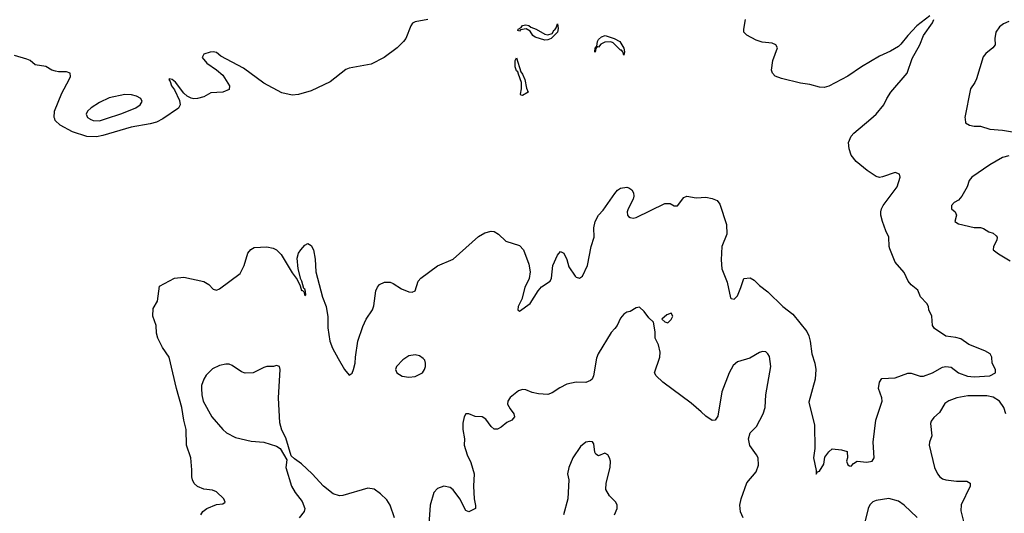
# Model space of a CAD drawing. Header units: inches. Extents: x 1603819 to 1745079, y 385938 to 533966.
# Tile 176 of 256: x 1655684 to 1661921, y 467499 to 470629. Entities that reach past the tile are written whole.
import ezdxf

# ---------------------------------------------------------------- set-up
doc = ezdxf.new("R2010")
doc.units = ezdxf.units.IN
doc.header["$MEASUREMENT"] = 0
for name, color, linetype in [('B6456', 7, 'Continuous'), ('B6457', 7, 'Continuous'), ('B6466', 7, 'Continuous'), ('B6467', 7, 'Continuous')]:
    doc.layers.add(name, color=color, linetype=linetype)

msp = doc.modelspace()

# ---------------------------------------------------------------- linework, layer by layer
at = {"layer": 'B6456', "color": 5}
msp.add_line((1656590, 470000.1, 240), (1656589.8, 470000, 240), dxfattribs=at)
for points, elevation in [([(1656589.8, 470000), (1656550, 469979.8), (1656511.1, 469968.9), (1656390, 469948), (1656210, 469894.9), (1656170, 469887.1), (1656108.3, 469888.3), (1656018.7, 469918.7), (1655940.7, 469960.7), (1655909.5, 469990), (1655905.7, 470000)], 240), ([(1656128.5, 470000), (1656130, 469999), (1656150, 469989.4), (1656190, 469987.3), (1656228.3, 470000)], 260), ([(1656831.6, 467490), (1656844.6, 467510), (1656870, 467528.6), (1656930, 467554.8), (1656970, 467559.6), (1656984.9, 467570), (1656977.1, 467590), (1656930, 467634.4), (1656904.5, 467644.5), (1656850, 467651.5), (1656810, 467667.7), (1656788.7, 467688.7), (1656779.6, 467710), (1656774.6, 467730), (1656775.3, 467775.3), (1656767, 467850), (1656740.9, 467930), (1656739.3, 468030), (1656723.2, 468090), (1656710.1, 468170), (1656676.2, 468290), (1656631.3, 468490), (1656589.3, 468549.3), (1656559, 468610), (1656550, 468642), (1656548.9, 468690), (1656526.7, 468750), (1656530, 468798), (1656555.9, 468844.1), (1656570, 468939), (1656664.7, 468990), (1656724.2, 468995.8), (1656849.8, 468969.8), (1656881.6, 468950), (1656910, 468920.9), (1656930, 468914), (1656950, 468922.4), (1657079.7, 469020.3), (1657106.5, 469070), (1657130, 469149.5), (1657148.4, 469171.6), (1657170, 469183.8), (1657250, 469188.9), (1657290, 469179.4), (1657309.9, 469169.9), (1657340.8, 469140.8), (1657410, 469023), (1657441.3, 468981.3), (1657461.5, 468941.5), (1657470, 468912.7), (1657474, 468914), (1657484.1, 468904.1), (1657490, 468879), (1657495.5, 468884.5), (1657494, 468906), (1657490, 468921), (1657484, 468924), (1657472, 468972), (1657463.9, 468983.9), (1657449, 469049), (1657442.3, 469117.7), (1657450, 469149), (1657463.8, 469170), (1657490, 469199.3), (1657510, 469209.2), (1657530, 469197.2), (1657544.5, 469170), (1657555.8, 469110), (1657559.7, 469030), (1657602.7, 468870), (1657626, 468810), (1657635.2, 468744.8), (1657635.9, 468675.9), (1657649.6, 468590), (1657666.2, 468546.2), (1657700.4, 468480.4), (1657742, 468410), (1657770, 468374), (1657790, 468388), (1657797.6, 468410), (1657808.5, 468450), (1657810.2, 468490), (1657826.7, 468590), (1657856.7, 468683.3), (1657878, 468730), (1657918.7, 468790), (1657926.4, 468813.6), (1657940.9, 468910), (1657950, 468932.7), (1657963, 468950), (1657995.6, 468964.4), (1658030, 468963.9), (1658050, 468956.5), (1658103.1, 468923.1), (1658150, 468904), (1658170, 468900.6), (1658190, 468908.7), (1658207.2, 468970), (1658224, 468990), (1658330, 469069), (1658430, 469110.7), (1658590, 469253.6), (1658630, 469278.4), (1658670, 469288.4), (1658690, 469285.4), (1658717.6, 469270), (1658763.9, 469223.9), (1658850, 469196.4), (1658874.8, 469170), (1658910, 469079.5), (1658918, 469030), (1658911.9, 468988.1), (1658883.4, 468930), (1658864.1, 468855.9), (1658840.7, 468810), (1658839, 468790), (1658850, 468781.2), (1658916.9, 468830), (1658967.5, 468910), (1658990, 468934), (1659044.9, 468970), (1659053.4, 468990), (1659060.3, 469070), (1659090, 469135.3), (1659110, 469159), (1659130, 469148.7), (1659150, 469108.7), (1659162.4, 469062.4), (1659203.3, 469003.3), (1659210, 468996), (1659230, 468989.4), (1659250, 469002.7), (1659281.5, 469070), (1659303.5, 469190), (1659324, 469250), (1659321.7, 469310), (1659330, 469349), (1659350, 469389.2), (1659379.3, 469420.7), (1659453, 469527), (1659471.8, 469548.2), (1659490, 469560.7), (1659530, 469567.6), (1659543.3, 469563.3), (1659560.7, 469550), (1659571.8, 469531.8), (1659573.7, 469510), (1659569.7, 469490), (1659538, 469430), (1659532.7, 469410), (1659534, 469390), (1659541.5, 469381.5), (1659550, 469374), (1659569.5, 469369.5), (1659590, 469375.1), (1659770, 469463.6), (1659804.5, 469464.5), (1659830, 469449.3), (1659850, 469449.5), (1659890, 469501.2), (1659910, 469509.3), (1659970, 469499.5), (1660000, 469501.2)], 240), ([(1660000, 468142.2), (1659937.8, 468197.8), (1659758.7, 468330), (1659714.7, 468370), (1659705.6, 468390), (1659739.5, 468490), (1659741.5, 468521.5), (1659730, 468568), (1659709.3, 468610), (1659709.1, 468649.1), (1659698, 468710), (1659670, 468738), (1659639.6, 468779.6), (1659610, 468805.2), (1659590, 468802.7), (1659550, 468779), (1659530, 468774), (1659510, 468761.2), (1659490, 468737.2), (1659468.2, 468690), (1659454.9, 468670), (1659430, 468646), (1659348.5, 468510), (1659337.7, 468482.3), (1659319.3, 468370), (1659310, 468349), (1659299.3, 468340.7), (1659270, 468329.2), (1659209.4, 468329.4), (1659150, 468317), (1659105.5, 468294.5), (1659057.5, 468262.5), (1659030, 468253.2), (1658970, 468257.2), (1658930, 468265.2), (1658890, 468282.7), (1658870, 468283.7), (1658844.7, 468275.3), (1658790, 468232.3), (1658776.3, 468210), (1658774, 468190), (1658790, 468161), (1658814.8, 468130), (1658817.3, 468110), (1658801, 468090), (1658770, 468075.1), (1658734.8, 468045.2), (1658710, 468032.8), (1658690, 468033.3), (1658669.8, 468049.8), (1658636.2, 468096.2), (1658614, 468110), (1658570, 468113.6), (1658530, 468129.2), (1658510, 468128.7), (1658498.8, 468110), (1658490.8, 468070), (1658490.8, 468030), (1658502, 467970), (1658500.5, 467930), (1658518, 467870), (1658541.1, 467821.1), (1658563.1, 467750), (1658558.9, 467670), (1658562.4, 467590), (1658572.2, 467547.8), (1658570.6, 467530), (1658530, 467507), (1658510, 467516), (1658472.6, 467590), (1658430, 467647.3), (1658410, 467662.9), (1658370, 467671.8), (1658330, 467656), (1658308.2, 467630), (1658283.1, 467550), (1658275.3, 467430)], 260), ([(1658058.9, 467470), (1658029.7, 467550), (1658010, 467583.6), (1657970, 467623), (1657930, 467651.5), (1657890, 467657.4), (1657730, 467611.8), (1657710, 467609.6), (1657670, 467621.6), (1657609.4, 467670), (1657537, 467750), (1657470, 467813.2), (1657423.9, 467843.9), (1657403.7, 467863.7), (1657370, 467978), (1657345.1, 468025.1), (1657331.7, 468071.7), (1657322.9, 468230), (1657333.2, 468410), (1657328.7, 468428.7), (1657310, 468435.3), (1657290.8, 468429.2), (1657250, 468429.2), (1657230, 468424), (1657162, 468390), (1657113.2, 468386.8), (1657090, 468395.1), (1657030, 468435.6), (1657010, 468444.5), (1656990, 468445.6), (1656950, 468436), (1656905.4, 468414.6), (1656866.1, 468373.9), (1656850.3, 468350), (1656835.6, 468310), (1656834.6, 468290), (1656836.9, 468250), (1656846.9, 468210), (1656900.9, 468110), (1656970, 468030.4), (1656993.4, 468010), (1657050, 467980.3), (1657150, 467957), (1657230.4, 467950.4), (1657310, 467924.9), (1657334.8, 467910), (1657376.8, 467836.8), (1657370.5, 467789.5), (1657406.4, 467670), (1657428.2, 467630), (1657472.9, 467572.9), (1657490.3, 467530), (1657485.7, 467510), (1657454.6, 467470)], 260), ([(1659451.9, 467488.1), (1659469.2, 467530), (1659469.4, 467550), (1659459.5, 467570), (1659420.7, 467610), (1659396.9, 467650), (1659398.7, 467690), (1659423.6, 467790), (1659425.6, 467830), (1659420.7, 467850), (1659410, 467869.2), (1659390, 467879.3), (1659350, 467864), (1659333.6, 467873.6), (1659327, 467887), (1659320.2, 467940.2), (1659312.5, 467952.5), (1659294.5, 467954.5), (1659270, 467949.5), (1659236.7, 467923.3), (1659188.7, 467850), (1659162, 467790), (1659153.4, 467750), (1659162, 467710), (1659156.3, 467590), (1659128.5, 467490)], 280)]:
    msp.add_lwpolyline(points, dxfattribs=dict(at, elevation=elevation))
at = {"layer": 'B6456', "color": 5, "elevation": 260}
for points in [[(1659810, 468768.7), (1659782.8, 468757.2), (1659752, 468730), (1659770, 468712), (1659790, 468707.3), (1659810, 468726.8), (1659821.2, 468750)], [(1658190, 468503.7), (1658150, 468497), (1658110, 468471.6), (1658070.6, 468430), (1658064.9, 468410), (1658074, 468390), (1658107.7, 468367.7), (1658150, 468362.6), (1658190, 468367.2), (1658234.5, 468390), (1658247.3, 468410), (1658254, 468430), (1658254.5, 468450), (1658249.3, 468470), (1658240.7, 468480.7), (1658216.6, 468496.6)]]:
    msp.add_lwpolyline(points, close=True, dxfattribs=at)
at = {"layer": 'B6457', "color": 5}
msp.add_line((1656590, 470000.1, 240), (1656589.8, 470000, 240), dxfattribs=at)
for points, elevation in [([(1658270, 470631.3), (1658190, 470616.5), (1658173.2, 470606.8), (1658161.1, 470590), (1658129.8, 470510), (1658115.4, 470490), (1658074.2, 470450), (1657992.5, 470390), (1657910, 470346.8), (1657770, 470321.8), (1657750, 470314), (1657650, 470235.5), (1657530, 470178.4), (1657450, 470155.6), (1657410, 470151.1), (1657344.9, 470164.9), (1657230, 470226.7), (1657100.9, 470320.9), (1656957.3, 470397.3), (1656930, 470421), (1656910, 470426), (1656890, 470422.8), (1656849.4, 470410.6), (1656839, 470390), (1656870, 470352.7), (1656930, 470312.3), (1656970, 470277.6), (1657012.3, 470210), (1657010, 470186), (1656970.7, 470169.3), (1656895.3, 470164.7), (1656850, 470139.3), (1656810, 470128.7), (1656787.9, 470127.9), (1656770, 470131.8), (1656745.1, 470145.1), (1656724, 470164), (1656670, 470233.1), (1656650, 470250.3), (1656630, 470254.8), (1656628, 470250), (1656638, 470238), (1656646.5, 470210), (1656664.7, 470184.7), (1656696.2, 470116.2), (1656700.7, 470090), (1656690.8, 470069.2), (1656590, 470000.1)], 240), ([(1655905.7, 470000), (1655902, 470010), (1655904.7, 470050), (1655950, 470162.9), (1655997.6, 470250), (1656005.5, 470270), (1656002.8, 470290), (1655979.5, 470299.5), (1655930, 470298), (1655910, 470302), (1655886.8, 470310), (1655850, 470332.7), (1655782.5, 470342.5), (1655750.5, 470370), (1655730, 470379.6), (1655650, 470401.5)], 240), ([(1656228.3, 470000), (1656330, 470033.8), (1656419.6, 470070), (1656447.8, 470090), (1656459.7, 470110), (1656451.8, 470130), (1656424.5, 470144.5), (1656393.2, 470153.2), (1656350, 470154.6), (1656250, 470133.3), (1656190, 470103.5), (1656136.4, 470070), (1656114.4, 470050), (1656105.7, 470030), (1656114, 470010), (1656128.5, 470000)], 260)]:
    msp.add_lwpolyline(points, dxfattribs=dict(at, elevation=elevation))
at = {"layer": 'B6457', "color": 5, "elevation": 220}
for points in [[(1659010, 470498.5), (1658950, 470519.1), (1658935.1, 470530), (1658917.6, 470557.6), (1658892.1, 470572.1), (1658856, 470564), (1658850, 470556), (1658840.1, 470560.1), (1658842.4, 470570), (1658859.8, 470580.2), (1658870, 470592.9), (1658890, 470595.9), (1658910, 470591.8), (1658921.2, 470581.2), (1658955.3, 470570), (1659010, 470537.2), (1659030, 470534), (1659057.7, 470542.3), (1659070, 470564.9), (1659074.8, 470565.2), (1659082.7, 470577.3), (1659090, 470602.8), (1659094.3, 470574.3), (1659090.1, 470549.9), (1659050, 470509.8), (1659030, 470500.9)], [(1659510, 470405.2), (1659505.1, 470425.1), (1659497, 470437), (1659490, 470437), (1659442.3, 470482.3), (1659428.4, 470488.4), (1659390, 470486.2), (1659365.4, 470474.6), (1659350, 470454.5), (1659341, 470459), (1659332.7, 470447.3), (1659330, 470423.7), (1659326.2, 470426.2), (1659328.5, 470448.5), (1659339.6, 470460.4), (1659343.1, 470490), (1659350, 470503.1), (1659370, 470520.8), (1659392, 470530), (1659450.4, 470510), (1659485.5, 470490), (1659510.4, 470449.6), (1659514.9, 470425.1)], [(1658870, 470147.9), (1658859, 470150), (1658857.2, 470157.2), (1658863.2, 470190), (1658862.8, 470230), (1658844.7, 470284.7), (1658838.6, 470298.6), (1658830, 470304.7), (1658822.5, 470330), (1658821.7, 470370), (1658830, 470387.7), (1658858, 470298), (1658870, 470283.8), (1658884.6, 470250), (1658894.2, 470194.2), (1658905.5, 470170)]]:
    msp.add_lwpolyline(points, close=True, dxfattribs=at)
at = {"layer": 'B6466', "color": 5}
for points, elevation in [([(1660000, 469501.2), (1660030, 469502.9), (1660070, 469496.2), (1660101.7, 469481.7), (1660119.2, 469459.2), (1660162.1, 469330), (1660163.7, 469270), (1660130.8, 469190), (1660126.5, 469106.5), (1660131, 469050), (1660164.5, 468964.5), (1660186, 468866), (1660190, 468860.9), (1660210, 468856), (1660230, 468877.2), (1660252.2, 468930), (1660270, 468988.7), (1660311.9, 468991.9), (1660337.2, 468977.2), (1660370, 468943.7), (1660423.8, 468903.8), (1660517.4, 468810), (1660581.5, 468761.5), (1660671.1, 468651.1), (1660683.3, 468623.3), (1660692, 468590), (1660702.3, 468510), (1660721.5, 468450), (1660727.6, 468410), (1660723.5, 468350), (1660682.9, 468202.9), (1660718.6, 468058.6), (1660720.7, 467910), (1660712.3, 467850), (1660728.9, 467771.1), (1660730, 467746), (1660738, 467762), (1660750, 467766), (1660778, 467810), (1660785.2, 467854.8), (1660810, 467888.7), (1660831.6, 467908.4), (1660890, 467902), (1660926, 467890), (1660928, 467850), (1660922, 467830), (1660930, 467806), (1660940.4, 467800.4), (1660950, 467798), (1660964.7, 467815.3), (1660990, 467828.7), (1661050, 467823.6), (1661084.7, 467830), (1661097.3, 467850), (1661090.4, 467950), (1661107.4, 468090), (1661147.2, 468210), (1661144.9, 468230), (1661124.2, 468290), (1661130.3, 468329.7), (1661145.7, 468354.3), (1661230, 468358.2), (1661310, 468388.2), (1661330, 468387.9), (1661388.1, 468368.1), (1661410, 468368.9), (1661466, 468390), (1661530, 468424.9), (1661550, 468429.2), (1661584.9, 468424.9), (1661630, 468389.7), (1661687.7, 468367.7), (1661730, 468364.6), (1661830, 468369.8), (1661866, 468390), (1661866, 468410), (1661844.7, 468450), (1661841, 468490), (1661830.6, 468510.6), (1661798, 468530), (1661697.3, 468570), (1661645.8, 468605.8), (1661614.3, 468614.3), (1661550, 468621.3), (1661478.8, 468670), (1661466.8, 468690), (1661461, 468750), (1661442.8, 468790), (1661441, 468810), (1661431.3, 468830), (1661390.7, 468870.7), (1661374.2, 468914.2), (1661330, 468948), (1661312.7, 468970), (1661286.6, 469026.6), (1661230, 469090.5), (1661195.3, 469175.3), (1661191.2, 469191.2), (1661190.3, 469250.3), (1661170.4, 469290), (1661148.9, 469350), (1661139, 469390), (1661139, 469410), (1661142.3, 469430), (1661153.1, 469450), (1661242.4, 469570), (1661260.7, 469630), (1661258, 469650), (1661230, 469660.5), (1661150, 469631.8), (1661130, 469628.8), (1661110, 469635.3), (1661052.7, 469672.7), (1660982.4, 469730), (1660950.4, 469770), (1660937.6, 469810), (1660934.9, 469850), (1660950.5, 469890), (1660968, 469910), (1661074.9, 470000)], 240), ([(1661672.2, 470000), (1661676, 469976), (1661701.4, 469961.4), (1661730, 469954), (1661770, 469953), (1661830, 469934.9), (1661910, 469927.7), (1662114.9, 469894.9)], 260), ([(1661950, 469765.3), (1661910, 469755.1), (1661830, 469709.8), (1661714.4, 469630), (1661697.6, 469610), (1661685.7, 469570), (1661652.4, 469510), (1661630, 469485.6), (1661604, 469470), (1661586.8, 469450), (1661586.8, 469430), (1661610.8, 469410), (1661617.3, 469390), (1661606.8, 469350), (1661630, 469334), (1661730, 469310.6), (1661770, 469310.6), (1661790, 469304), (1661823.8, 469283.8), (1661850, 469275.5), (1661870, 469259.1), (1661875.3, 469250), (1661874.6, 469230), (1661852.7, 469190), (1661850.7, 469170), (1661883.4, 469143.4), (1661959, 469099)], 260), ([(1660266.6, 467470), (1660250, 467508), (1660245.1, 467550), (1660253.6, 467590), (1660290, 467691), (1660350, 467760.7), (1660364.1, 467804.1), (1660360.9, 467850), (1660352.3, 467870), (1660310, 467929), (1660300.7, 467970), (1660311.3, 468008.7), (1660351.8, 468050), (1660392.7, 468130), (1660406, 468170), (1660409.7, 468249.7), (1660441.7, 468430), (1660432.8, 468492.8), (1660423.7, 468510), (1660410, 468522), (1660390, 468525.1), (1660370, 468518.4), (1660310, 468483), (1660230, 468459.7), (1660203.5, 468436.5), (1660177.3, 468390), (1660131.6, 468270), (1660106, 468114), (1660090, 468089.3), (1660070, 468087), (1660030, 468115.4), (1660000, 468142.2)], 260), ([(1661929.8, 468130), (1661918.5, 468170), (1661889.8, 468209.8), (1661850, 468235.5), (1661810, 468242.9), (1661690, 468243.1), (1661621, 468230), (1661570, 468212), (1661545.2, 468194.8), (1661510, 468137.2), (1661474.2, 468105.8), (1661456.7, 468083.3), (1661452.8, 468067.2), (1661462.7, 467990), (1661448.2, 467950), (1661446, 467930), (1661479.5, 467790), (1661497.6, 467750), (1661513, 467730), (1661530, 467716.4), (1661551.3, 467710), (1661617.7, 467702.3), (1661683, 467703), (1661704, 467690), (1661703.8, 467670), (1661647.5, 467552.5), (1661644.9, 467515.1), (1661667.7, 467430)], 260), ([(1661370, 467471.1), (1661287.4, 467550), (1661250, 467575.2), (1661190, 467592.1), (1661110, 467579.6), (1661088.7, 467571.3), (1661068.3, 467551.7), (1661058, 467530), (1661039.3, 467450)], 260)]:
    msp.add_lwpolyline(points, dxfattribs=dict(at, elevation=elevation))
at = {"layer": 'B6467', "color": 5}
for points, elevation in [([(1661450, 470654.4), (1661366.6, 470590), (1661309.7, 470530), (1661266.3, 470473.7), (1661250, 470460.3), (1661200.9, 470430), (1661130, 470398), (1661016, 470330), (1660930, 470270.4), (1660810, 470208), (1660779.7, 470200.3), (1660750, 470201.3), (1660690, 470218.7), (1660630, 470227), (1660510, 470257.3), (1660470, 470272.2), (1660452.2, 470290), (1660446.3, 470310), (1660454.3, 470370), (1660484.9, 470450), (1660474.8, 470470), (1660450, 470480.4), (1660386.9, 470486.9), (1660350, 470499.1), (1660290, 470530.4), (1660272, 470550), (1660270.2, 470570), (1660281.8, 470630)], 240), ([(1661074.9, 470000), (1661110, 470029.6), (1661157.6, 470090), (1661176.4, 470130), (1661202.4, 470170), (1661306.4, 470290), (1661337.2, 470382.8), (1661386.7, 470470), (1661408.4, 470530), (1661466.4, 470610), (1661474, 470630)], 240), ([(1661950, 470618.3), (1661916.3, 470603.7), (1661890, 470583.7), (1661866.4, 470550), (1661860.4, 470510), (1661862.4, 470470), (1661848, 470450), (1661804.7, 470415.3), (1661786.7, 470393.3), (1661745.8, 470254.2), (1661734.8, 470230), (1661707.3, 470190), (1661670.7, 470010), (1661672.2, 470000)], 260)]:
    msp.add_lwpolyline(points, dxfattribs=dict(at, elevation=elevation))

doc.saveas('drawing.dxf')
